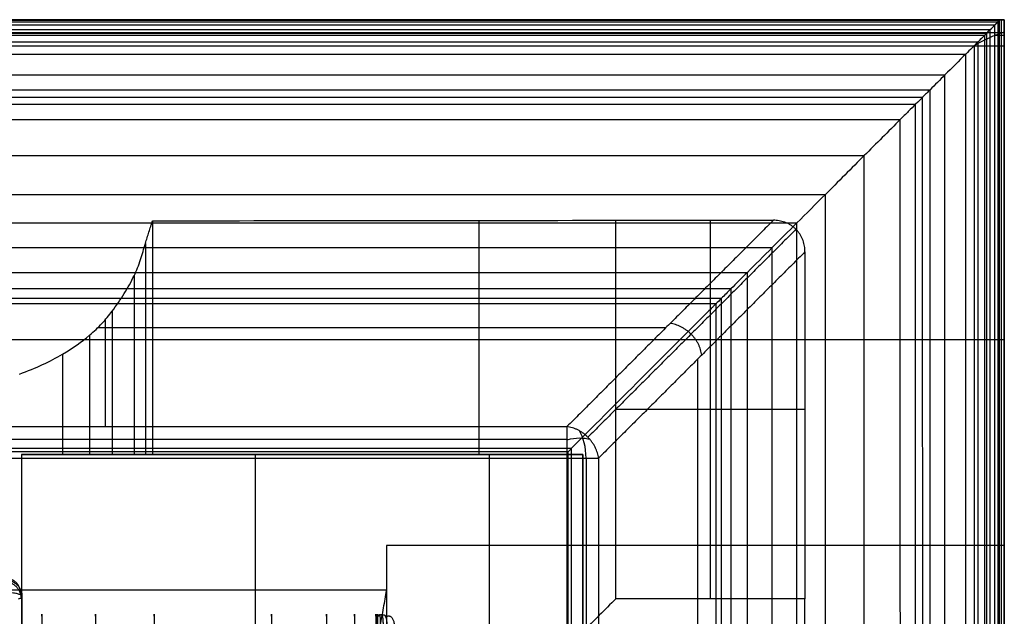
# Model space of a CAD drawing. Header units: millimetres. Extents: x -2558 to -458, y -1100 to -49.
# Tile 109 of 109: x -747 to -458, y -224 to -49. Entities that reach past the tile are written whole.
import ezdxf

# ---------------------------------------------------------------- set-up
doc = ezdxf.new("R2010")
doc.units = ezdxf.units.MM
for name, color, linetype, true_color in [('patt2$Calque 04', 7, 'Continuous', 0xffa500), ('patt2$Calque 20', 7, 'Continuous', 0xf24ad7), ('patt2$SOLIDEE', 7, 'Continuous', 0x3100ff)]:
    doc.layers.add(name, color=color, linetype=linetype, true_color=true_color)

msp = doc.modelspace()

# ---------------------------------------------------------------- linework, layer by layer
at = {"layer": 'patt2$Calque 04'}
msp.add_line((-745.83, -348.37, 377.45), (-745.83, -218.67, 377.45), dxfattribs=at)
for points, weights in [([(-746.31, -218.1, 380.67), (-745.83, -212.86, 379.37), (-751.15, -213.32, 378.02)], [1, 0.674957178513, 1]), ([(-746.08, -218.93, 375.93), (-746.38, -214.44, 374.77), (-751.03, -214.15, 375.61)], [1, 0.729782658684, 1]), ([(-745.82, -218.57, 378.02), (-745.81, -213.77, 376.71), (-750.9, -213.79, 376.68)], [1, 0.706184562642, 1]), ([(-740.1, -224.39, 379.91), (-740.1, -220.41, 387.27), (-740.1, -228.85, 387.27)], [1, 0.513921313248, 1]), ([(-724.31, -224.39, 379.91), (-724.31, -220.41, 387.27), (-724.31, -228.85, 387.27)], [1, 0.513925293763, 1]), ([(-707.14, -224.39, 379.91), (-707.14, -220.41, 387.27), (-707.14, -228.85, 387.27)], [1, 0.51391753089, 1]), ([(-672.71, -224.39, 379.91), (-672.71, -220.41, 387.27), (-672.71, -228.85, 387.27)], [1, 0.513920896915, 1]), ([(-656.57, -224.39, 379.91), (-656.57, -220.4, 387.27), (-656.57, -228.85, 387.27)], [1, 0.513914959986, 1]), ([(-648.4, -224.39, 379.91), (-648.4, -220.4, 387.27), (-648.4, -228.85, 387.27)], [1, 0.513920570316, 1]), ([(-642.14, -224.39, 379.91), (-642.14, -220.4, 387.27), (-642.14, -228.85, 387.27)], [1, 0.513925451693, 1]), ([(-642.06, -224.39, 379.91), (-641.99, -220.41, 387.27), (-642.02, -228.85, 387.27)], [1, 0.513938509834, 1]), ([(-641.84, -224.39, 379.9), (-641.54, -220.41, 387.25), (-641.68, -228.85, 387.26)], [1, 0.514145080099, 1]), ([(-641.41, -224.4, 379.88), (-640.49, -220.47, 387.17), (-640.92, -228.87, 387.21)], [1, 0.515701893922, 1]), ([(-641.05, -224.42, 379.85), (-639.4, -220.6, 386.97), (-640.16, -228.9, 387.11)], [1, 0.519310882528, 1]), ([(-640.52, -224.47, 379.75), (-637.98, -220.9, 386.53), (-639.11, -228.96, 386.86)], [1, 0.527431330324, 1]), ([(-639.46, -224.65, 379.4), (-635.43, -221.83, 385.07), (-636.98, -229.19, 385.95)], [1, 0.55513726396, 1])]:
    msp.add_rational_spline(points, weights, degree=2, dxfattribs=at)
msp.add_open_spline([(-746.92, -219.29, 373.88), (-746.54, -219.17, 374.54), (-745.99, -218.94, 375.9), (-745.7, -218.53, 378.21), (-746.11, -218.14, 380.44), (-747.1, -217.8, 382.41), (-748.54, -217.5, 384.16), (-750.32, -217.28, 385.45), (-752.19, -217.14, 386.24), (-753.4, -217.09, 386.57), (-754.09, -217.07, 386.68), (-754.33, -217.07, 386.71), (-754.5, -217.06, 386.74), (-754.9, -217.05, 386.78), (-755.55, -217.05, 386.81), (-756.03, -217.05, 386.81), (-756.33, -217.05, 386.81), (-756.51, -217.05, 386.81), (-768.04, -217.05, 386.81), (-779.58, -217.05, 386.81), (-791.11, -217.05, 386.81), (-802.27, -217.05, 386.82), (-813.43, -217.05, 386.82), (-824.59, -217.05, 386.81), (-835.7, -217.05, 386.81), (-846.81, -217.05, 386.81), (-857.93, -217.05, 386.81), (-880.14, -217.05, 386.81), (-902.34, -217.05, 386.81), (-924.55, -217.05, 386.81), (-946.73, -217.05, 386.81), (-968.9, -217.05, 386.81), (-991.08, -217.05, 386.81), (-1035.28, -217.06, 386.81), (-1079.49, -217.06, 386.81), (-1123.7, -217.06, 386.81), (-1167.92, -217.06, 386.81), (-1212.14, -217.06, 386.81), (-1256.36, -217.06, 386.81), (-1267.4, -217.06, 386.81), (-1278.44, -217.06, 386.81), (-1289.48, -217.06, 386.81), (-1300.59, -217.06, 386.81), (-1311.69, -217.06, 386.81), (-1322.8, -217.06, 386.81), (-1345.04, -217.06, 386.81), (-1367.29, -217.06, 386.81), (-1389.53, -217.06, 386.81), (-1411.38, -217.06, 386.81), (-1433.22, -217.06, 386.81), (-1455.07, -217.06, 386.81), (-1466.31, -217.06, 386.81), (-1477.55, -217.06, 386.81), (-1488.78, -217.06, 386.81), (-1489.67, -217.06, 386.81), (-1491.48, -217.06, 386.81), (-1494.08, -217.06, 386.81), (-1496.33, -217.06, 386.81), (-1497.82, -217.06, 386.81), (-1498.8, -217.06, 386.81), (-1499.12, -217.06, 386.82), (-1499.67, -217.07, 386.8)], degree=3, knots=[420.834277, 420.834277, 420.834277, 420.834277, 422.118042, 423.378567, 424.987123, 426.129043, 427.158787, 428.713607, 429.544871, 430.165331, 430.528355, 430.528355, 430.528355, 430.85126, 431.026685, 431.343489, 431.911727, 431.911727, 431.911727, 465.955328, 465.955328, 465.955328, 498.883548, 498.883548, 498.883548, 531.675348, 531.675348, 531.675348, 597.213229, 597.213229, 597.213229, 662.6481, 662.6481, 662.6481, 793.104807, 793.104807, 793.104807, 923.597965, 923.597965, 923.597965, 956.177689, 956.177689, 956.177689, 988.95428, 988.95428, 988.95428, 1054.593512, 1054.593512, 1054.593512, 1119.061309, 1119.061309, 1119.061309, 1152.225148, 1152.225148, 1152.225148, 1154.836463, 1157.447778, 1160.059094, 1161.364752, 1162.01758, 1162.670409, 1162.670409, 1162.670409, 1162.670409], dxfattribs=at)
at = {"layer": 'patt2$Calque 20'}
for p, q in [((-707.64, -108.34, -350.55), (-707.64, -176.88, -350.55)), ((-611.95, -108.24, -350.79), (-611.95, -176.88, -350.79)), ((-544.02, -219.23, -350.9), (-544.02, -108.2, -350.9)), ((-709.71, -114.99, -334.19), (-709.71, -176.88, -334.19)), ((-713.04, -124.48, -310.8), (-713.04, -176.88, -310.8)), ((-719.49, -134.9, -285.14), (-719.49, -176.88, -285.14)), ((-721.41, -168.72, -201.83), (-721.41, -137.29, -279.25)), ((-723.62, -139.67, -273.38), (-557.06, -139.67, -273.38)), ((-726.08, -141.92, -267.85), (-726.08, -176.88, -267.85)), ((-734.03, -147.47, -254.18), (-734.03, -176.88, -254.18)), ((-547.85, -148.99, -273.24), (-547.84, -315.56, -273.24)), ((-571.77, -163.66, -350.9), (-516.32, -163.66, -350.9)), ((-1497.28, -168.73, -201.83), (-586.1, -168.72, -201.83)), ((-1497.28, -178, -195.59), (-586.1, -177.98, -195.59)), ((-608.78, -176.88, -240.29), (-746.07, -176.88, -240.29)), ((-746.01, -176.88, -240.34), (-608.78, -176.88, -240.34)), ((-712.94, -176.88, -311.33), (-581.49, -176.88, -311.33)), ((-694.22, -176.88, -350.59), (-694.22, -176.88, -240.39)), ((-677.42, -338.05, -240.29), (-677.42, -176.88, -240.29)), ((-677.42, -176.88, -240.39), (-677.42, -176.88, -240.29)), ((-608.78, -176.88, -240.29), (-608.78, -176.88, -240.39)), ((-608.77, -338.05, -240.29), (-608.78, -176.88, -240.29)), ((-581.49, -176.88, -240.39), (-608.78, -176.88, -240.39)), ((-586.1, -177.98, -195.59), (-586.09, -1089.1, -195.59)), ((-581.49, -176.88, -240.39), (-581.49, -176.88, -350.87)), ((-581.49, -337.94, -240.39), (-581.49, -176.88, -240.39)), ((-581.49, -176.88, -311.33), (-581.49, -304.79, -311.33)), ((-576.84, -177.98, -201.83), (-576.82, -1089.1, -201.83))]:
    msp.add_line(p, q, dxfattribs=at)
at = {"layer": 'patt2$Calque 20', "extrusion": (-0.878707, -1.61687e-05, 0.477361)}
msp.add_arc((177.97, -460.44, 415.93), 9.95, 90, 143.6538, dxfattribs=at)
at = {"layer": 'patt2$Calque 20', "extrusion": (0.277463, -0.813747, 0.510715)}
msp.add_arc((-612.18, -166.19, -122.79), 10, 35.1859, 80.123, dxfattribs=at)
at = {"layer": 'patt2$Calque 20', "extrusion": (-1.84005e-05, 1, 1.66533e-16)}
msp.add_arc((586.11, -205.59, -177.97), 10, 90, 157.9051, dxfattribs=at)
at = {"layer": 'patt2$Calque 20'}
for points, knots in [([(-746.68, -153.33, -239.75), (-741.61, -151.55, -244.13), (-737.75, -149.66, -248.77), (-734.03, -147.47, -254.18), (-730.94, -145.64, -258.67), (-728.42, -143.89, -262.98), (-726.08, -141.92, -267.85), (-724.71, -140.76, -270.7), (-723.55, -139.65, -273.45), (-721.37, -137.29, -279.26), (-720.39, -136.09, -282.21), (-719.49, -134.9, -285.14), (-718.23, -133.23, -289.26), (-717, -131.42, -293.72), (-714.88, -128.02, -302.1), (-713.86, -126.2, -306.56), (-713.04, -124.48, -310.8), (-712.28, -122.88, -314.74), (-711.69, -121.35, -318.51), (-710.63, -118.16, -326.37), (-710.19, -116.57, -330.29), (-709.71, -114.99, -334.19), (-709.38, -113.88, -336.92), (-709.03, -112.77, -339.65), (-708.5, -111.11, -343.74), (-708.32, -110.56, -345.1), (-708.06, -109.73, -347.14), (-707.97, -109.45, -347.83), (-707.84, -109.04, -348.85), (-707.79, -108.9, -349.19), (-707.73, -108.69, -349.7), (-707.71, -108.62, -349.87), (-707.68, -108.52, -350.13), (-707.64, -108.38, -350.46), (-707.64, -108.34, -350.55)], [0, 0, 0, 0, 20.17415, 20.17415, 20.17415, 36.977075, 36.977075, 36.977075, 46.982588, 46.982588, 56.777302, 56.777302, 56.777302, 70.975305, 70.975305, 85.236666, 85.236666, 85.236666, 98.075449, 98.075449, 110.70512, 110.70512, 110.70512, 119.725873, 119.725873, 124.236333, 124.236333, 126.491599, 126.491599, 127.619267, 127.619267, 128.183133, 128.183133, 128.483697, 128.483697, 128.483697, 128.483697]), ([(-516.32, -117.47, -350.9), (-516.32, -117.19, -350.9), (-516.35, -116.63, -350.9), (-516.45, -115.8, -350.9), (-516.62, -114.96, -350.9), (-516.87, -114.14, -350.9), (-517.2, -113.33, -350.9), (-517.61, -112.56, -350.9), (-518.09, -111.83, -350.9), (-518.65, -111.15, -350.9), (-519.27, -110.53, -350.9), (-519.95, -109.97, -350.9), (-520.68, -109.49, -350.9), (-521.45, -109.08, -350.9), (-522.26, -108.75, -350.9), (-523.08, -108.5, -350.9), (-523.92, -108.33, -350.9), (-524.75, -108.22, -350.9), (-525.31, -108.2, -350.9), (-525.59, -108.2, -350.9)], [0, 0, 0, 0, 0.830257, 1.672969, 2.526, 3.387292, 4.254932, 5.127199, 6.002578, 6.879741, 7.757483, 8.634646, 9.510026, 10.382293, 11.249933, 12.111225, 12.964256, 13.806968, 14.637225, 14.637225, 14.637225, 14.637225]), ([(-745.96, -176.88, -240.39), (-740.76, -176.88, -245.01), (-733.24, -176.88, -254.69), (-725.84, -176.88, -267.45), (-719.74, -176.88, -282.82), (-712.15, -176.88, -312.07), (-709.9, -176.88, -333.72), (-707.65, -176.88, -350.04), (-707.64, -176.88, -350.55)], [-310.945918, -310.945918, -310.945918, -310.945918, -291.752308, -271.676846, -251.601383, -231.525921, -211.450458, -191.374996, -191.374996, -191.374996, -191.374996])]:
    msp.add_open_spline(points, degree=3, knots=knots, dxfattribs=at)
for points, degree in [([(-707.64, -108.34, -350.55), (-662.35, -108.3, -350.67), (-617.06, -108.25, -350.78), (-571.77, -108.2, -350.9)], 3), ([(-525.59, -108.2, -350.9), (-555.85, -138.46, -276.36), (-586.1, -168.72, -201.83)], 2), ([(-571.77, -108.2, -350.9), (-548.68, -108.2, -350.9), (-525.59, -108.2, -350.9)], 2), ([(-571.77, -219.23, -350.9), (-571.77, -163.72, -350.9), (-571.77, -108.2, -350.9)], 2), ([(-518.96, -110.84, -350.9), (-549.47, -141.35, -275.75), (-579.97, -171.85, -200.61)], 2), ([(-516.32, -117.47, -350.9), (-546.58, -147.73, -276.36), (-576.84, -177.98, -201.83)], 2), ([(-516.32, -117.47, -350.9), (-516.32, -168.35, -350.9), (-516.32, -219.23, -350.9)], 2), ([(-1497.28, -172.42, -197.29), (-1041.69, -172.41, -197.29), (-586.1, -172.4, -197.29)], 2), ([(-746.07, -176.88, -240.29), (-746.03, -176.88, -240.32), (-745.99, -176.88, -240.35), (-745.96, -176.88, -240.39)], 3), ([(-746.07, -176.88, -240.29), (-746.06, -257.47, -240.29), (-746.06, -338.05, -240.29)], 2), ([(-608.78, -176.88, -240.39), (-677.37, -176.88, -240.39), (-745.96, -176.88, -240.39)], 2), ([(-707.64, -176.88, -350.55), (-658.21, -176.88, -350.68), (-608.78, -176.88, -350.8)], 2), ([(-608.77, -337.94, -240.39), (-608.78, -257.41, -240.39), (-608.78, -176.88, -240.39)], 2), ([(-608.78, -176.88, -350.8), (-595.14, -176.88, -350.84), (-581.49, -176.88, -350.87)], 2), ([(-581.49, -176.88, -350.87), (-581.49, -202.92, -350.87), (-581.49, -228.95, -350.87)], 2), ([(-580.52, -177.98, -197.29), (-580.51, -633.54, -197.29), (-580.5, -1089.1, -197.29)], 2), ([(-571.77, -219.23, -350.9), (-575.01, -222.47, -350.89), (-578.25, -225.71, -350.88), (-581.49, -228.95, -350.87)], 3), ([(-516.32, -219.23, -350.9), (-544.05, -219.23, -350.9), (-571.77, -219.23, -350.9)], 2), ([(-516.4, -299.46, -350.69), (-516.38, -272.72, -350.76), (-516.35, -245.97, -350.83), (-516.32, -219.23, -350.9)], 3)]:
    msp.add_open_spline(points, degree=degree, dxfattribs=at)
for points, weights in [([(-546.58, -147.73, -276.36), (-547.73, -139.61, -273.53), (-555.85, -138.46, -276.36)], [1, 0.755474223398, 1]), ([(-586.1, -168.72, -201.83), (-586.1, -171.25, -195.59), (-586.1, -177.98, -195.59)], [1, 0.829500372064, 1]), ([(-576.84, -177.98, -201.83), (-577.99, -169.87, -199), (-586.1, -168.72, -201.83)], [1, 0.755474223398, 1])]:
    msp.add_rational_spline(points, weights, degree=2, dxfattribs=at)
at = {"layer": 'patt2$SOLIDEE'}
for p, q in [((-1492.88, -143.21, 350.56), (-457.88, -143.19, 350.56)), ((-639.07, -216.73, 350.56), (-1492.87, -216.75, 350.56))]:
    msp.add_line(p, q, dxfattribs=at)
for points in [[(-458.72, -49.35, 340.63), (-983.3, -49.36, 340.63), (-1507.88, -49.37, 340.63)], [(-639.07, -49.36, 350.56), (-1073.47, -49.36, 350.56), (-1507.88, -49.37, 350.56)], [(-641.31, -49.36, 343.15), (-1074.59, -49.36, 343.15), (-1507.88, -49.37, 343.15)], [(-1507.88, -49.37, 348.9), (-1073.73, -49.36, 348.9), (-639.57, -49.36, 348.9)], [(-1507.88, -49.55, 343.73), (-983.56, -49.54, 343.73), (-459.25, -49.53, 343.73)], [(-1507.88, -50.92, 346.47), (-984.25, -50.91, 346.47), (-460.62, -50.9, 346.47)], [(-1499.88, -49.37, 338.11), (-1071.36, -49.36, 338.11), (-642.83, -49.36, 338.11)], [(-1499.88, -50.01, 335.84), (-979.8, -50, 335.84), (-459.71, -49.99, 335.84)], [(-642.83, -49.36, 338.11), (-550.95, -49.35, 338.11), (-459.07, -49.35, 338.11)], [(-459.07, -49.35, 343.15), (-550.19, -49.35, 343.15), (-641.31, -49.36, 343.15)], [(-639.57, -49.36, 348.9), (-551.35, -49.35, 348.9), (-463.13, -49.35, 348.9)], [(-466.75, -49.35, 350.56), (-552.91, -49.35, 350.56), (-639.07, -49.36, 350.56)], [(-457.88, -49.35, 350.56), (-462.31, -49.35, 350.56), (-466.75, -49.35, 350.56)], [(-463.13, -49.35, 348.9), (-461.1, -49.35, 348.9), (-459.07, -49.35, 348.9)], [(-460.62, -230.59, 346.47), (-460.62, -140.74, 346.47), (-460.62, -50.9, 346.47)], [(-459.71, -233.8, 335.84), (-459.71, -141.9, 335.84), (-459.71, -49.99, 335.84)], [(-459.25, -231.42, 343.73), (-459.25, -140.47, 343.73), (-459.25, -49.53, 343.73)], [(-459.07, -49.35, 348.9), (-458.47, -49.35, 348.9), (-457.88, -49.35, 348.9)], [(-458.72, -232.37, 340.58), (-458.72, -140.86, 340.58), (-458.72, -49.35, 340.58)], [(-457.88, -49.35, 350.56), (-457.88, -49.35, 349.73), (-457.88, -49.35, 348.9)], [(-457.88, -49.35, 348.9), (-457.88, -53.19, 349.73), (-457.88, -57.03, 350.56)], [(-457.88, -57.03, 350.56), (-457.88, -53.19, 350.56), (-457.88, -49.35, 350.56)], [(-457.88, -53.19, 349.73), (-457.88, -51.27, 349.73), (-457.88, -49.35, 349.73)], [(-1507.88, -52.29, 348.04), (-984.93, -52.28, 348.04), (-461.99, -52.27, 348.04)], [(-457.88, -53.19, 349.73), (-982.88, -53.2, 349.73), (-1507.88, -53.21, 349.73)], [(-1507.88, -53.92, 349.19), (-985.75, -53.91, 349.19), (-463.62, -53.9, 349.19)], [(-1499.88, -53.34, 325.82), (-981.46, -53.33, 325.82), (-463.04, -53.32, 325.82)], [(-463.62, -229.77, 349.19), (-463.62, -141.83, 349.19), (-463.62, -53.9, 349.19)], [(-463.04, -236.83, 325.82), (-463.04, -145.08, 325.82), (-463.04, -53.32, 325.82)], [(-461.99, -230.11, 348.04), (-461.99, -141.19, 348.04), (-461.99, -52.27, 348.04)], [(-460.42, -53.9, 349.19), (-459.15, -53.9, 349.19), (-457.88, -53.9, 349.19)], [(-457.88, -53.03, 348.64), (-457.88, -128.6, 348.64), (-457.87, -204.17, 348.64)], [(-457.88, -53.19, 350.56), (-457.88, -53.19, 350.15), (-457.88, -53.19, 349.73)], [(-1499.88, -55.85, 318.45), (-982.71, -55.84, 318.45), (-465.55, -55.83, 318.45)], [(-1492.88, -57.05, 350.56), (-1065.97, -57.04, 350.56), (-639.07, -57.03, 350.56)], [(-639.07, -57.03, 350.56), (-552.91, -57.03, 350.56), (-466.75, -57.03, 350.56)], [(-466.75, -57.03, 350.56), (-466.75, -130.3, 350.56), (-466.74, -203.57, 350.56)], [(-466.75, -57.03, 350.56), (-462.31, -57.03, 350.56), (-457.88, -57.03, 350.56)], [(-465.55, -239.05, 318.45), (-465.55, -147.44, 318.45), (-465.55, -55.83, 318.45)], [(-457.87, -203.57, 350.56), (-457.88, -130.3, 350.56), (-457.88, -57.03, 350.56)], [(-1499.88, -59.44, 307.91), (-984.51, -59.43, 307.91), (-469.14, -59.42, 307.91)], [(-469.14, -242.24, 307.91), (-469.14, -150.83, 307.91), (-469.14, -59.42, 307.91)], [(-1499.88, -65.58, 289.88), (-987.58, -65.57, 289.88), (-475.28, -65.56, 289.88)], [(-475.27, -247.69, 289.88), (-475.28, -156.62, 289.88), (-475.28, -65.56, 289.88)], [(-1499.88, -69.94, 277.06), (-989.76, -69.93, 277.06), (-479.64, -69.92, 277.06)], [(-1499.88, -72.12, 270.95), (-990.85, -72.11, 270.95), (-481.82, -72.1, 270.95)], [(-481.81, -253.41, 270.95), (-481.81, -162.75, 270.95), (-481.82, -72.1, 270.95)], [(-479.64, -251.56, 277.06), (-479.64, -160.74, 277.06), (-479.64, -69.92, 277.06)], [(-1499.88, -74.18, 267.12), (-991.88, -74.17, 267.12), (-483.88, -74.16, 267.12)], [(-483.88, -254.56, 267.12), (-483.88, -164.36, 267.12), (-483.88, -74.16, 267.12)], [(-1499.88, -78.67, 263.64), (-994.12, -78.66, 263.64), (-488.37, -78.65, 263.64)], [(-488.36, -255.61, 263.64), (-488.36, -167.13, 263.64), (-488.37, -78.65, 263.64)], [(-1499.88, -89.26, 257.97), (-999.42, -89.25, 257.97), (-498.96, -89.24, 257.97)], [(-498.95, -257.33, 257.97), (-498.95, -173.28, 257.97), (-498.96, -89.24, 257.97)], [(-1499.88, -100.61, 251.96), (-1005.09, -100.61, 251.96), (-510.31, -100.6, 251.96)], [(-510.31, -259.14, 251.96), (-510.31, -179.87, 251.96), (-510.31, -100.6, 251.96)], [(-1499.88, -109, 246.83), (-1009.29, -108.99, 246.83), (-518.7, -108.98, 246.83)], [(-518.7, -260.69, 246.83), (-518.7, -184.84, 246.83), (-518.7, -108.98, 246.83)], [(-1499.88, -116.24, 240.65), (-1012.91, -116.23, 240.65), (-525.94, -116.22, 240.65)], [(-525.93, -262.56, 240.65), (-525.93, -189.39, 240.65), (-525.94, -116.22, 240.65)], [(-1499.88, -123.51, 231.93), (-1016.54, -123.5, 231.93), (-533.21, -123.49, 231.93)], [(-533.21, -265.19, 231.93), (-533.21, -194.34, 231.93), (-533.21, -123.49, 231.93)], [(-1499.88, -128.25, 223.79), (-1018.91, -128.24, 223.79), (-537.95, -128.23, 223.79)], [(-537.94, -267.66, 223.79), (-537.94, -197.94, 223.79), (-537.95, -128.23, 223.79)], [(-1499.88, -131.08, 216.39), (-1020.33, -131.07, 216.39), (-540.78, -131.06, 216.39)], [(-1499.88, -132.68, 209.21), (-1021.13, -132.67, 209.21), (-542.38, -132.66, 209.21)], [(-542.38, -272.06, 209.21), (-542.38, -202.36, 209.21), (-542.38, -132.66, 209.21)], [(-540.78, -269.89, 216.39), (-540.78, -200.48, 216.39), (-540.78, -131.06, 216.39)], [(-584.81, -175.13, -195.64), (-1046.34, -175.14, -195.64), (-1507.88, -175.15, -195.64)], [(-585.8, -176.09, -195.64), (-1042.84, -176.09, -195.64), (-1499.87, -176.1, -195.64)], [(-585.8, -372.94, -195.64), (-585.8, -274.51, -195.64), (-585.8, -176.09, -195.64)], [(-584.8, -372.98, -195.64), (-584.8, -274.05, -195.64), (-584.81, -175.13, -195.64)], [(-466.74, -203.57, 350.56), (-552.91, -203.58, 350.56), (-639.07, -203.58, 350.56)], [(-639.07, -203.58, 350.56), (-639.07, -210.16, 350.56), (-639.07, -216.73, 350.56)], [(-466.74, -203.57, 350.56), (-466.74, -216.46, 350.56), (-466.74, -229.35, 350.56)], [(-466.74, -203.57, 350.56), (-466.74, -216.46, 350.56), (-466.74, -229.35, 350.56)], [(-457.87, -203.57, 350.56), (-462.31, -203.57, 350.56), (-466.74, -203.57, 350.56)], [(-457.87, -229.35, 350.56), (-457.87, -216.46, 350.56), (-457.87, -203.57, 350.56)], [(-457.87, -204.17, 348.64), (-457.87, -203.87, 349.6), (-457.87, -203.57, 350.56)], [(-457.87, -204.17, 348.64), (-457.87, -217.05, 348.64), (-457.87, -229.93, 348.64)], [(-639.07, -216.73, 350.56), (-639.07, -223.04, 350.56), (-639.07, -229.36, 350.56)]]:
    msp.add_open_spline(points, degree=2, dxfattribs=at)
for points, knots in [([(-459.07, -49.35, 338.11), (-459.25, -49.53, 337.38), (-459.5, -49.78, 336.55), (-459.71, -49.99, 335.84), (-460.56, -50.84, 333.1), (-462.12, -52.4, 328.51), (-463.04, -53.32, 325.82), (-463.88, -54.16, 323.36), (-464.71, -54.99, 320.91), (-465.55, -55.83, 318.45), (-466.15, -56.43, 316.69), (-466.75, -57.03, 314.94), (-467.94, -58.22, 311.42), (-468.54, -58.82, 309.67), (-469.14, -59.42, 307.91), (-471.18, -61.47, 301.9), (-473.23, -63.51, 295.89), (-475.28, -65.56, 289.88), (-476.73, -67.01, 285.61), (-478.19, -68.47, 281.33), (-479.64, -69.92, 277.06), (-479.99, -70.27, 276.03), (-480.34, -70.62, 275.01), (-481.05, -71.33, 272.97), (-481.42, -71.7, 271.92), (-481.82, -72.1, 270.95), (-482.39, -72.67, 269.52), (-483.01, -73.29, 268.22), (-483.88, -74.16, 267.12), (-484.53, -74.82, 266.28), (-485.24, -75.53, 265.69), (-486.76, -77.04, 264.6), (-487.61, -77.89, 264.09), (-488.37, -78.65, 263.64), (-489.95, -80.23, 262.71), (-492.04, -82.32, 261.59), (-495.41, -85.7, 259.81), (-497.18, -87.47, 258.89), (-498.96, -89.24, 257.97), (-502.44, -92.72, 256.16), (-506.86, -97.14, 253.86), (-510.31, -100.6, 251.96), (-513.14, -103.43, 250.4), (-515.98, -106.26, 248.75), (-518.7, -108.98, 246.83), (-521.31, -111.6, 244.99), (-523.57, -113.86, 243.08), (-525.94, -116.22, 240.65), (-528.37, -118.65, 238.16), (-531.08, -121.36, 234.93), (-533.21, -123.49, 231.93), (-535.01, -125.3, 229.39), (-536.55, -126.83, 226.8), (-537.95, -128.23, 223.79), (-539.03, -129.31, 221.45), (-539.99, -130.28, 218.95), (-540.78, -131.06, 216.39), (-541.54, -131.82, 213.93), (-541.98, -132.27, 211.84), (-542.38, -132.66, 209.21), (-542.51, -132.79, 208.35), (-542.67, -132.96, 206.9), (-542.89, -133.17, 204.97), (-543.01, -133.29, 203.9), (-543.36, -133.64, 200.71), (-543.59, -133.87, 198.59), (-544.28, -134.57, 192.2), (-544.74, -135.03, 187.95), (-546.12, -136.4, 175.18), (-547.03, -137.31, 166.66), (-549.77, -140.05, 141.12), (-551.59, -141.88, 124.1), (-557.06, -147.35, 73.01), (-560.71, -150.99, 38.96), (-571.5, -161.78, -61.95), (-578.65, -168.93, -128.79), (-585.8, -176.09, -195.64)], [0, 0, 0, 0, 2.438386, 2.438386, 2.438386, 13.517466, 13.517466, 13.517466, 21.691317, 21.691317, 21.691317, 27.542493, 27.542493, 33.393669, 33.393669, 33.393669, 53.405855, 53.405855, 53.405855, 67.629492, 67.629492, 67.629492, 71.077453, 71.077453, 74.478034, 74.478034, 74.478034, 79.338413, 79.338413, 79.338413, 83.094719, 83.094719, 86.619209, 86.619209, 86.619209, 94.244541, 94.244541, 102.63789, 102.63789, 102.63789, 119.787439, 119.787439, 119.787439, 132.71692, 132.71692, 132.71692, 144.700617, 144.700617, 144.700617, 158.215855, 158.215855, 158.215855, 168.796313, 168.796313, 168.796313, 177.225791, 177.225791, 177.225791, 184.782507, 184.782507, 184.782507, 187.416854, 187.416854, 190.650785, 190.650785, 197.118477, 197.118477, 210.053687, 210.053687, 235.923959, 235.923959, 287.664388, 287.664388, 391.145165, 391.145165, 594.25847, 594.25847, 594.25847, 594.25847]), ([(-466.75, -57.03, 350.56), (-466.23, -56.51, 350.37), (-465.68, -55.96, 350.16), (-464.64, -54.92, 349.72), (-464.13, -54.42, 349.48), (-463.62, -53.9, 349.19), (-463.04, -53.32, 348.86), (-462.52, -52.8, 348.51), (-461.99, -52.27, 348.04), (-461.46, -51.74, 347.58), (-461.05, -51.33, 347.11), (-460.62, -50.9, 346.47), (-460.1, -50.38, 345.69), (-459.58, -49.87, 344.7), (-459.25, -49.53, 343.73), (-459.18, -49.47, 343.54), (-459.13, -49.41, 343.35), (-459.07, -49.35, 343.15)], [0, 0, 0, 0, 2.271766, 2.271766, 4.634632, 4.634632, 4.634632, 7.213939, 7.213939, 7.213939, 9.726597, 9.726597, 9.726597, 13.104729, 13.104729, 13.104729, 13.734651, 13.734651, 13.734651, 13.734651]), ([(-459.07, -49.35, 338.11), (-458.79, -49.35, 339.23), (-458.63, -49.35, 340.74), (-458.84, -49.35, 342.31), (-459.07, -49.35, 343.15)], [444.343004, 444.343004, 444.343004, 444.343004, 461.008333, 481.869298, 481.869298, 481.869298, 481.869298]), ([(-457.88, -53.03, 348.64), (-458.74, -53.29, 348.82), (-459.57, -53.58, 349.01), (-460.42, -53.9, 349.19), (-461.55, -54.34, 349.44), (-462.56, -54.78, 349.65), (-464.69, -55.85, 350.12), (-465.74, -56.44, 350.34), (-466.75, -57.03, 350.56)], [0, 0, 0, 0, 2.742287, 2.742287, 2.742287, 6.419187, 6.419187, 9.946396, 9.946396, 9.946396, 9.946396]), ([(-457.88, -57.03, 350.56), (-457.88, -55.39, 349.95), (-457.88, -54.16, 349.37), (-457.88, -53.29, 348.82), (-457.88, -53.03, 348.64)], [-589.066204, -589.066204, -589.066204, -589.066204, -563.454629, -550.881008, -550.881008, -550.881008, -550.881008]), ([(-639.07, -216.73, 350.56), (-639.37, -218.42, 350.56), (-639.68, -220.2, 350.31), (-640.28, -223.67, 349.19), (-640.59, -225.36, 348.33), (-641.2, -228.37, 346.1), (-641.5, -229.68, 344.72), (-642.11, -231.76, 341.72), (-642.41, -232.52, 340.1), (-642.72, -233.01, 338.48)], [0, 0, 0, 0, 5.505082, 5.505082, 11.010164, 11.010164, 16.515246, 16.515246, 22.020327, 22.020327, 22.020327, 22.020327])]:
    msp.add_open_spline(points, degree=3, knots=knots, dxfattribs=at)

doc.saveas('drawing.dxf')
